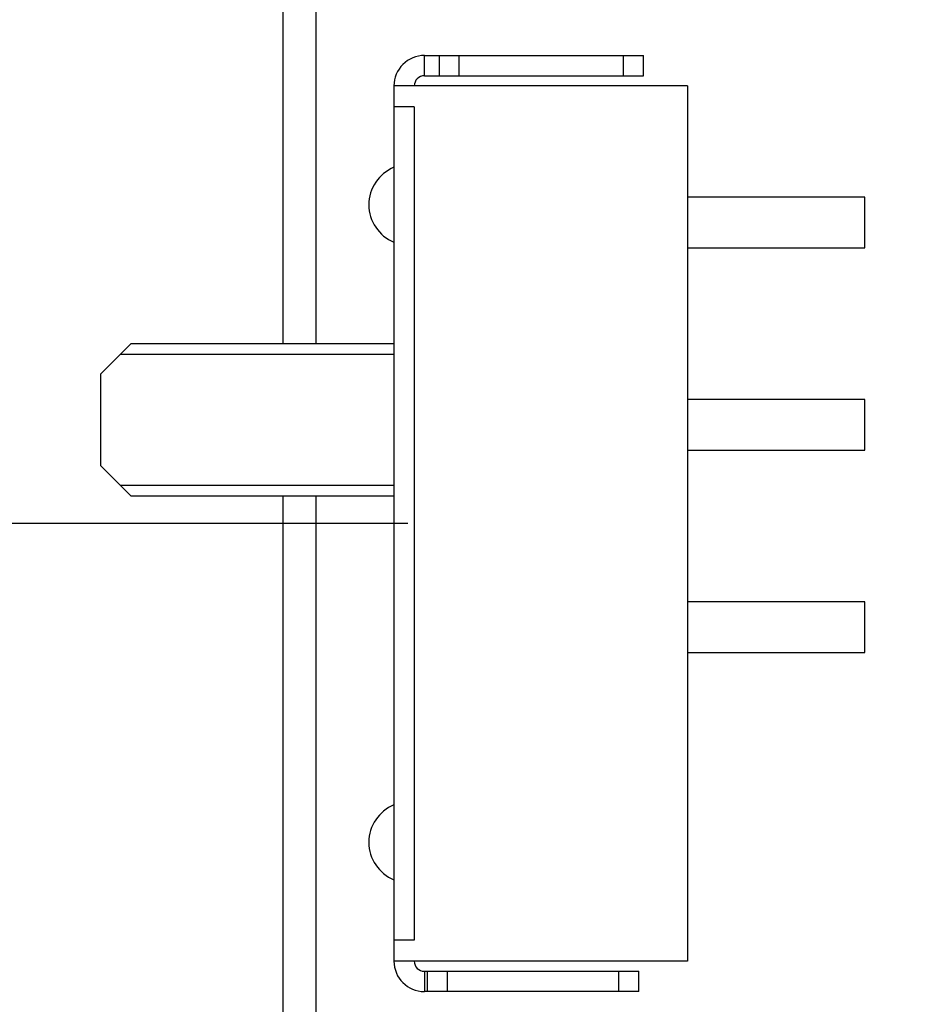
# Model space of a CAD drawing. Header units: millimetres. Extents: x -21 to 173, y -170 to -77.
# Tile 6 of 95: x 103 to 112, y -153 to -143. Entities that reach past the tile are written whole.
import ezdxf

# ---------------------------------------------------------------- set-up
doc = ezdxf.new("R2010")
doc.units = ezdxf.units.MM
doc.header["$LTSCALE"] = 1.21
doc.header["$MEASUREMENT"] = 0
doc.header["$PDMODE"] = 3
doc.header["$PDSIZE"] = 0.3125
doc.layers.get('0').update_dxf_attribs({"linetype": 'CONTINUOUS'})
doc.layers.get('DEFPOINTS').update_dxf_attribs({"linetype": 'CONTINUOUS'})
doc.layers.add('Dim', color=3, linetype='CONTINUOUS', lineweight=25)
doc.styles.get("Standard").update_dxf_attribs({"font": 'txt', "width": 0.8})
doc.dimstyles.get("Standard").update_dxf_attribs({"dimtxt": 0.15625, "dimasz": 0.1875, "dimexe": 0.125, "dimexo": 0.0625, "dimgap": 0.09, "dimtad": 0, "dimtih": 1, "dimtoh": 1, "dimzin": 4, "dimdsep": 46, "dimtxsty": 'STANDARD', "dimblk": '_FILLED', "dimblk1": '_FILLED', "dimblk2": '_FILLED', "dimcen": 0.09, "dimazin": 1, "dimtp": 0.01, "dimtm": 0.01, "dimtfac": 1, "dimtofl": 0, "dimtmove": 0, "dimatfit": 3, "dimldrblk": '_FILLED', "dimfxl": 1, "dimtolj": 1, "dimtzin": 4, "dimarcsym": 0})

# ---------------------------------------------------------------- blocks, each defined once
blk = doc.blocks.new('_FILLED')
at = {"color": 0, "linetype": 'ByBlock'}
blk.add_solid([(0, 0), (-1, 0.1667), (-1, -0.1667)], dxfattribs=at)
blk = doc.blocks.new('*D65')
at = {"layer": 'DEFPOINTS', "color": 0}
for p in [(105.5298, -92.6324), (171.1468, -92.6324), (151.3452, -159.3324)]:
    blk.add_point(p, dxfattribs=at)
at = {"layer": 'Dim', "color": 0, "lineweight": -2}
for p, q in [((105.5923, -92.6324), (171.2718, -92.6324)), ((171.1468, -95.1324), (171.1468, -122.059)), ((171.1468, -156.8324), (171.1468, -129.9057)), ((151.4077, -159.3324), (171.2718, -159.3324))]:
    blk.add_line(p, q, dxfattribs=at)
at = {"layer": 'Dim', "color": 0, "lineweight": -2, "xscale": 2.5, "yscale": 2.5, "zscale": 2.5}
for p, rotation in [((171.1468, -92.6324), 90), ((171.1468, -159.3324), 270)]:
    blk.add_blockref('_FILLED', p, dxfattribs=dict(at, rotation=rotation))
at = {"layer": 'Dim', "color": 0, "insert": (171.1468, -125.9824), "char_height": 2.5, "attachment_point": 5, "rotation": 90, "line_spacing_factor": 2.5}
blk.add_mtext('\\A1;66.70', dxfattribs=at)
blk = doc.blocks.new('*D76')
at = {"layer": 'DEFPOINTS', "color": 0}
for p in [(108.0295, -96.1324), (88.0482, -148.2059), (106.8275, -148.2059)]:
    blk.add_point(p, dxfattribs=at)
at = {"layer": 'Dim', "color": 0, "lineweight": -2}
for p, q in [((107.967, -96.1324), (87.9232, -96.1324)), ((88.0482, -98.6324), (88.0482, -118.2458)), ((88.0482, -145.7059), (88.0482, -126.0925)), ((106.765, -148.2059), (87.9232, -148.2059))]:
    blk.add_line(p, q, dxfattribs=at)
at = {"layer": 'Dim', "color": 0, "lineweight": -2, "xscale": 2.5, "yscale": 2.5, "zscale": 2.5}
for p, rotation in [((88.0482, -96.1324), 90), ((88.0482, -148.2059), 270)]:
    blk.add_blockref('_FILLED', p, dxfattribs=dict(at, rotation=rotation))
at = {"layer": 'Dim', "color": 0, "insert": (88.0482, -122.1691), "char_height": 2.5, "attachment_point": 5, "rotation": 90}
blk.add_mtext('\\A1;52.07', dxfattribs=at)

msp = doc.modelspace()

# ---------------------------------------------------------------- linework, layer by layer
at = {"color": 7, "linetype": 'Continuous'}
for p, q in [((105.5295, -118.0324), (105.5295, -146.4312)), ((105.8562, -118.7824), (105.856, -146.4312)), ((106.9275, -143.5816), (109.091, -143.5816)), ((107.0724, -143.5816), (107.0724, -143.7815)), ((107.2724, -143.7815), (107.2724, -143.5816)), ((108.891, -143.5816), (108.891, -143.7815)), ((109.091, -143.7815), (109.091, -143.5816)), ((106.9275, -143.7815), (109.091, -143.7815)), ((106.6276, -143.8815), (106.6276, -152.5303)), ((109.5271, -143.8815), (106.6276, -143.8815)), ((109.5271, -143.8815), (109.5271, -152.5303)), ((106.8275, -144.0892), (106.6276, -144.0892)), ((106.8275, -144.0892), (106.8275, -152.3225)), ((111.2769, -144.9814), (109.5271, -144.9814)), ((111.2769, -145.4813), (111.2769, -144.9814)), ((109.5271, -145.4813), (111.2769, -145.4813)), ((104.0279, -146.4312), (103.728, -146.7311)), ((106.6276, -146.4312), (104.0279, -146.4312)), ((103.928, -146.5311), (106.6276, -146.5311)), ((103.728, -146.7311), (103.728, -147.631)), ((111.2769, -146.9811), (109.5271, -146.9811)), ((111.2769, -147.481), (111.2769, -146.9811)), ((109.5271, -147.481), (111.2769, -147.481)), ((103.728, -147.631), (104.0279, -147.9309)), ((106.6276, -147.8309), (103.928, -147.8309)), ((104.0279, -147.9309), (106.6276, -147.9309)), ((105.5295, -147.9309), (105.5295, -154.0834)), ((105.856, -147.9309), (105.856, -153.5116)), ((111.2769, -148.9808), (109.5271, -148.9808)), ((111.2769, -149.4807), (111.2769, -148.9808)), ((109.5271, -149.4807), (111.2769, -149.4807)), ((106.8275, -152.3225), (106.6276, -152.3225)), ((109.5271, -152.5303), (106.6276, -152.5303)), ((106.9275, -152.6302), (109.0444, -152.6302)), ((106.9559, -152.6302), (106.9559, -152.8302)), ((107.1559, -152.8302), (107.1559, -152.6302)), ((108.8444, -152.6302), (108.8444, -152.8302)), ((109.0444, -152.8302), (109.0444, -152.6302)), ((109.0444, -152.8302), (106.9275, -152.8302))]:
    msp.add_line(p, q, dxfattribs=at)
at = {"color": 40, "linetype": 'Continuous'}
for p, q in [((106.9275, -143.7815), (106.9275, -143.5816)), ((106.9275, -152.6302), (106.9275, -152.8302))]:
    msp.add_line(p, q, dxfattribs=at)
at = {"color": 7, "linetype": 'Continuous'}
for centre, radius, start, end in [((106.9275, -143.8815), 0.3, 90.00001, 180.00001), ((106.9275, -143.8815), 0.1, 90.00001, 180.00001), ((106.7795, -145.056), 0.4, 112.35349, 247.63756), ((106.7795, -151.356), 0.4, 112.35341, 247.63764), ((106.9275, -152.5303), 0.3, 180.00001, 270.00001), ((106.9275, -152.5303), 0.1, 180.00001, 270.00001)]:
    msp.add_arc(centre, radius, start, end, dxfattribs=at)

# ---------------------------------------------------------------- dimensions: what is measured, and where the dimension line sits
at = {"layer": 'Dim'}
for base, p1, p2, override, picture, middle in [((171.1468, -92.6324), (151.3452, -159.3324), (105.5298, -92.6324), {"dimtxt": 2.5, "dimasz": 2.5, "dimtih": 0, "dimtoh": 0, "dimzin": 0, "dimcen": 0.198, "dimadec": 0, "dimazin": 0, "dimtp": 0, "dimtm": 0, "dimtdec": 4, "dimtzin": 0}, '*D65', (171.1468, -125.9824)), ((88.0482, -148.2059), (108.0295, -96.1324), (106.8275, -148.2059), {"dimtxt": 2.5, "dimasz": 2.5, "dimtih": 0, "dimtoh": 0, "dimzin": 0, "dimblk": '_FILLED', "dimcen": 0.198, "dimadec": 0, "dimazin": 0, "dimtp": 0, "dimtm": 0, "dimtdec": 4, "dimtzin": 0}, '*D76', (88.0482, -122.1691))]:
    dim = msp.add_linear_dim(base=base, p1=p1, p2=p2, angle=90, dimstyle='STANDARD', override=override, dxfattribs=at)
    dim.commit()
    dim.dimension.update_dxf_attribs({"geometry": picture, "text_midpoint": middle})

doc.saveas('drawing.dxf')
